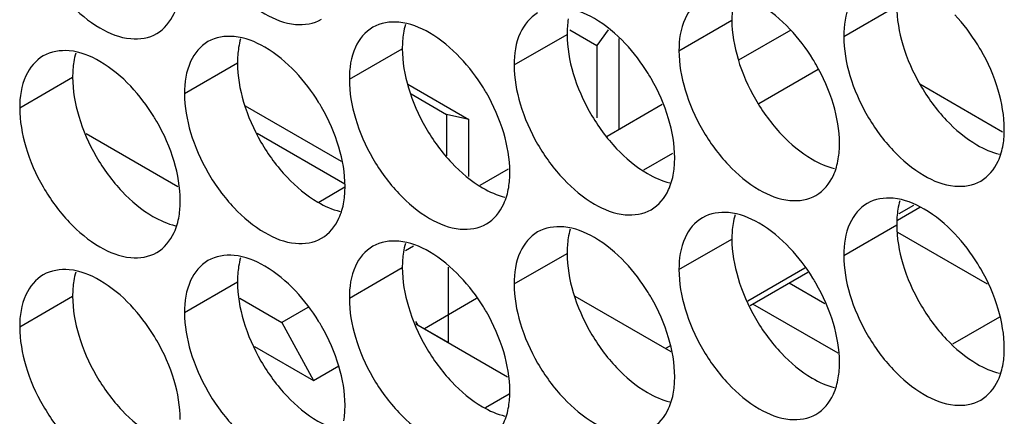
# Model space of a CAD drawing. Header units: inches. Extents: x 0 to 34, y 0 to 22.
# Tile 67 of 118: x 16.2871 to 16.4909, y 14.87 to 14.9521. Entities that reach past the tile are written whole.
import ezdxf

# ---------------------------------------------------------------- set-up
doc = ezdxf.new("R2010")
doc.units = ezdxf.units.IN
doc.header["$LTSCALE"] = 1.87
doc.header["$MEASUREMENT"] = 0
doc.layers.get('0').update_dxf_attribs({"linetype": 'CONTINUOUS'})
doc.layers.add('5_ALL_CURVES', color=7, linetype='CONTINUOUS')

msp = doc.modelspace()

# ---------------------------------------------------------------- linework, layer by layer
at = {"color": 7, "linetype": 'CONTINUOUS'}
for p, q in [((16.45765, 14.94861), (16.46861, 14.95494)), ((16.42353, 14.94565), (16.43449, 14.95198)), ((16.38941, 14.94269), (16.40037, 14.94902)), ((16.40093, 14.94999), (16.40654, 14.94675)), ((16.40889, 14.94998), (16.40654, 14.94675)), ((16.44666, 14.94991), (16.43586, 14.94367)), ((16.40654, 14.94675), (16.40654, 14.93175)), ((16.41114, 14.9294), (16.41114, 14.94816)), ((16.3553, 14.93974), (16.36626, 14.94606)), ((16.32118, 14.93678), (16.33214, 14.94311)), ((16.45236, 14.94177), (16.44005, 14.93467)), ((16.28706, 14.93382), (16.29802, 14.94015)), ((16.36741, 14.93873), (16.38002, 14.93144)), ((16.49054, 14.92882), (16.47341, 14.9387)), ((16.36808, 14.9367), (16.37543, 14.93246)), ((16.33375, 14.93423), (16.3536, 14.92277)), ((16.40869, 14.92799), (16.42009, 14.93457)), ((16.38002, 14.93144), (16.37543, 14.93246)), ((16.37543, 14.93246), (16.37543, 14.92388)), ((16.38002, 14.91958), (16.38002, 14.93144)), ((16.42217, 14.92434), (16.41619, 14.92089)), ((16.38818, 14.92115), (16.38229, 14.91775)), ((16.35437, 14.91738), (16.34896, 14.91425)), ((16.47343, 14.91318), (16.46878, 14.91049)), ((16.47211, 14.91364), (16.46904, 14.91186)), ((16.45765, 14.90329), (16.46861, 14.90962)), ((16.48737, 14.89735), (16.46886, 14.90805)), ((16.42353, 14.90034), (16.43449, 14.90667)), ((16.36859, 14.90517), (16.36692, 14.90421)), ((16.38941, 14.89738), (16.40037, 14.90371)), ((16.3553, 14.89442), (16.36626, 14.90075)), ((16.44959, 14.90064), (16.43782, 14.89384)), ((16.45023, 14.89978), (16.43824, 14.89286)), ((16.32118, 14.89146), (16.33214, 14.89779)), ((16.45374, 14.89329), (16.44636, 14.89755)), ((16.28706, 14.88851), (16.29802, 14.89483)), ((16.33266, 14.89444), (16.34133, 14.88943)), ((16.38164, 14.89434), (16.37085, 14.88811)), ((16.40199, 14.89483), (16.42184, 14.88337)), ((16.34668, 14.89252), (16.34133, 14.88943)), ((16.45647, 14.88305), (16.43886, 14.89322)), ((16.34133, 14.88943), (16.34788, 14.87738)), ((16.3695, 14.88889), (16.36909, 14.88963)), ((16.48988, 14.8905), (16.48019, 14.88491)), ((16.3357, 14.88442), (16.34788, 14.87738)), ((16.42166, 14.88451), (16.42076, 14.88399)), ((16.34788, 14.87738), (16.35312, 14.88041)), ((16.3884, 14.87456), (16.38352, 14.87174))]:
    msp.add_line(p, q, dxfattribs=at)
at = {"color": 3, "linetype": 'CONTINUOUS'}
for p, q in [((16.30082, 14.92854), (16.31983, 14.91756)), ((16.36905, 14.88915), (16.38807, 14.87817))]:
    msp.add_line(p, q, dxfattribs=at)
at = {"color": 7, "linetype": 'CONTINUOUS'}
for points, knots in [([(16.32244, 14.97402), (16.32331, 14.97111), (16.32576, 14.96555), (16.33098, 14.95842), (16.33716, 14.95323), (16.34362, 14.95058), (16.34796, 14.95123), (16.34955, 14.95215)], [0, 0, 0, 0, 0.235115, 0.470233, 0.682481, 0.857347, 1, 1, 1, 1]), ([(16.28832, 14.97106), (16.28919, 14.96815), (16.29164, 14.9626), (16.29686, 14.95546), (16.30304, 14.95028), (16.3095, 14.94762), (16.31384, 14.94827), (16.31543, 14.94919)], [0, 0, 0, 0, 0.235115, 0.470233, 0.682481, 0.857347, 1, 1, 1, 1]), ([(16.46252, 14.95937), (16.46093, 14.95845), (16.4582, 14.95502), (16.45765, 14.95085), (16.45765, 14.94861)], [0, 0, 0, 0, 0.44922, 1, 1, 1, 1]), ([(16.31543, 14.94919), (16.31702, 14.9501), (16.31903, 14.95263), (16.31986, 14.95557), (16.32005, 14.95674)], [0, 0, 0, 0, 0.608607, 1, 1, 1, 1]), ([(16.44651, 14.95011), (16.44463, 14.95209), (16.44078, 14.95532), (16.43606, 14.95726), (16.43379, 14.95745)], [0, 0, 0, 0, 0.548282, 1, 1, 1, 1]), ([(16.4284, 14.95641), (16.42681, 14.95549), (16.42408, 14.95206), (16.42353, 14.94789), (16.42353, 14.94565)], [0, 0, 0, 0, 0.44922, 1, 1, 1, 1]), ([(16.39428, 14.95345), (16.39269, 14.95253), (16.38996, 14.94911), (16.38941, 14.94494), (16.38941, 14.94269)], [0, 0, 0, 0, 0.44922, 1, 1, 1, 1]), ([(16.41239, 14.94715), (16.41051, 14.94914), (16.40666, 14.95236), (16.40195, 14.9543), (16.39967, 14.9545)], [0, 0, 0, 0, 0.548282, 1, 1, 1, 1]), ([(16.36016, 14.95049), (16.35857, 14.94958), (16.35584, 14.94615), (16.3553, 14.94198), (16.3553, 14.93974)], [0, 0, 0, 0, 0.44922, 1, 1, 1, 1]), ([(16.37827, 14.9442), (16.37639, 14.94618), (16.37255, 14.9494), (16.36783, 14.95134), (16.36555, 14.95154)], [0, 0, 0, 0, 0.548282, 1, 1, 1, 1]), ([(16.34415, 14.94124), (16.34228, 14.94322), (16.33843, 14.94645), (16.33371, 14.94838), (16.33144, 14.94858)], [0, 0, 0, 0, 0.548282, 1, 1, 1, 1]), ([(16.32604, 14.94753), (16.32446, 14.94662), (16.32172, 14.94319), (16.32118, 14.93902), (16.32118, 14.93678)], [0, 0, 0, 0, 0.44922, 1, 1, 1, 1]), ([(16.48962, 14.93749), (16.48875, 14.9404), (16.48737, 14.94355), (16.48561, 14.94649), (16.4854, 14.94683)], [0, 0, 0, 0, 0.882712, 1, 1, 1, 1]), ([(16.29193, 14.94458), (16.29034, 14.94366), (16.28761, 14.94023), (16.28706, 14.93606), (16.28706, 14.93382)], [0, 0, 0, 0, 0.44922, 1, 1, 1, 1]), ([(16.31004, 14.93828), (16.30816, 14.94026), (16.30431, 14.94349), (16.29959, 14.94543), (16.29732, 14.94562)], [0, 0, 0, 0, 0.548282, 1, 1, 1, 1]), ([(16.4555, 14.93453), (16.45464, 14.93744), (16.45325, 14.94059), (16.45149, 14.94353), (16.45128, 14.94387)], [0, 0, 0, 0, 0.882712, 1, 1, 1, 1]), ([(16.42138, 14.93158), (16.42052, 14.93448), (16.41913, 14.93763), (16.41737, 14.94057), (16.41716, 14.94092)], [0, 0, 0, 0, 0.882712, 1, 1, 1, 1]), ([(16.45891, 14.94054), (16.45978, 14.93763), (16.46223, 14.93207), (16.46745, 14.92494), (16.47363, 14.91975), (16.48009, 14.9171), (16.48443, 14.91775), (16.48602, 14.91866)], [0, 0, 0, 0, 0.235115, 0.470233, 0.682481, 0.857347, 1, 1, 1, 1]), ([(16.38726, 14.92862), (16.3864, 14.93153), (16.38501, 14.93467), (16.38326, 14.93762), (16.38305, 14.93796)], [0, 0, 0, 0, 0.882712, 1, 1, 1, 1]), ([(16.4248, 14.93758), (16.42566, 14.93467), (16.42811, 14.92911), (16.43333, 14.92198), (16.43951, 14.91679), (16.44597, 14.91414), (16.45031, 14.91479), (16.4519, 14.91571)], [0, 0, 0, 0, 0.235115, 0.470233, 0.682481, 0.857347, 1, 1, 1, 1]), ([(16.35315, 14.92566), (16.35228, 14.92857), (16.35089, 14.93172), (16.34914, 14.93466), (16.34893, 14.935)], [0, 0, 0, 0, 0.882712, 1, 1, 1, 1]), ([(16.39068, 14.93462), (16.39154, 14.93171), (16.39399, 14.92615), (16.39921, 14.91902), (16.4054, 14.91384), (16.41186, 14.91118), (16.41619, 14.91183), (16.41778, 14.91275)], [0, 0, 0, 0, 0.235115, 0.470233, 0.682481, 0.857347, 1, 1, 1, 1]), ([(16.31903, 14.9227), (16.31817, 14.92561), (16.31678, 14.92876), (16.31502, 14.9317), (16.31481, 14.93204)], [0, 0, 0, 0, 0.882712, 1, 1, 1, 1]), ([(16.35656, 14.93166), (16.35742, 14.92876), (16.35988, 14.9232), (16.3651, 14.91606), (16.37128, 14.91088), (16.37774, 14.90822), (16.38208, 14.90887), (16.38366, 14.90979)], [0, 0, 0, 0, 0.235115, 0.470233, 0.682481, 0.857347, 1, 1, 1, 1]), ([(16.32244, 14.9287), (16.32331, 14.9258), (16.32576, 14.92024), (16.33098, 14.91311), (16.33716, 14.90792), (16.34362, 14.90527), (16.34796, 14.90592), (16.34955, 14.90683)], [0, 0, 0, 0, 0.235115, 0.470233, 0.682481, 0.857347, 1, 1, 1, 1]), ([(16.48602, 14.91866), (16.4876, 14.91958), (16.48962, 14.92211), (16.49045, 14.92504), (16.49064, 14.92621)], [0, 0, 0, 0, 0.608607, 1, 1, 1, 1]), ([(16.28832, 14.92575), (16.28919, 14.92284), (16.29164, 14.91728), (16.29686, 14.91015), (16.30304, 14.90496), (16.3095, 14.90231), (16.31384, 14.90296), (16.31543, 14.90387)], [0, 0, 0, 0, 0.235115, 0.470233, 0.682481, 0.857347, 1, 1, 1, 1]), ([(16.4519, 14.91571), (16.45349, 14.91662), (16.4555, 14.91915), (16.45633, 14.92208), (16.45652, 14.92326)], [0, 0, 0, 0, 0.608607, 1, 1, 1, 1]), ([(16.41778, 14.91275), (16.41937, 14.91366), (16.42139, 14.91619), (16.42221, 14.91913), (16.4224, 14.9203)], [0, 0, 0, 0, 0.608607, 1, 1, 1, 1]), ([(16.38366, 14.90979), (16.38525, 14.91071), (16.38727, 14.91323), (16.38809, 14.91617), (16.38829, 14.91734)], [0, 0, 0, 0, 0.608607, 1, 1, 1, 1]), ([(16.34955, 14.90683), (16.35113, 14.90775), (16.35315, 14.91028), (16.35398, 14.91321), (16.35417, 14.91438)], [0, 0, 0, 0, 0.608607, 1, 1, 1, 1]), ([(16.46252, 14.91405), (16.46093, 14.91314), (16.4582, 14.90971), (16.45765, 14.90554), (16.45765, 14.90329)], [0, 0, 0, 0, 0.44922, 1, 1, 1, 1]), ([(16.48063, 14.90776), (16.47875, 14.90974), (16.4749, 14.91296), (16.47018, 14.9149), (16.46791, 14.9151)], [0, 0, 0, 0, 0.548282, 1, 1, 1, 1]), ([(16.44651, 14.9048), (16.44463, 14.90678), (16.44078, 14.91), (16.43606, 14.91194), (16.43379, 14.91214)], [0, 0, 0, 0, 0.548282, 1, 1, 1, 1]), ([(16.31543, 14.90387), (16.31702, 14.90479), (16.31903, 14.90732), (16.31986, 14.91025), (16.32005, 14.91142)], [0, 0, 0, 0, 0.608607, 1, 1, 1, 1]), ([(16.4284, 14.91109), (16.42681, 14.91018), (16.42408, 14.90675), (16.42353, 14.90258), (16.42353, 14.90034)], [0, 0, 0, 0, 0.44922, 1, 1, 1, 1]), ([(16.39428, 14.90814), (16.39269, 14.90722), (16.38996, 14.90379), (16.38941, 14.89962), (16.38941, 14.89738)], [0, 0, 0, 0, 0.44922, 1, 1, 1, 1]), ([(16.41239, 14.90184), (16.41051, 14.90382), (16.40666, 14.90705), (16.40195, 14.90899), (16.39967, 14.90918)], [0, 0, 0, 0, 0.548282, 1, 1, 1, 1]), ([(16.37827, 14.89888), (16.37639, 14.90086), (16.37255, 14.90409), (16.36783, 14.90603), (16.36555, 14.90622)], [0, 0, 0, 0, 0.548282, 1, 1, 1, 1]), ([(16.36016, 14.90518), (16.35857, 14.90426), (16.35584, 14.90084), (16.3553, 14.89667), (16.3553, 14.89442)], [0, 0, 0, 0, 0.44922, 1, 1, 1, 1]), ([(16.32604, 14.90222), (16.32446, 14.9013), (16.32172, 14.89788), (16.32118, 14.89371), (16.32118, 14.89146)], [0, 0, 0, 0, 0.44922, 1, 1, 1, 1]), ([(16.34415, 14.89592), (16.34228, 14.89791), (16.33843, 14.90113), (16.33371, 14.90307), (16.33144, 14.90327)], [0, 0, 0, 0, 0.548282, 1, 1, 1, 1]), ([(16.31004, 14.89297), (16.30816, 14.89495), (16.30431, 14.89817), (16.29959, 14.90011), (16.29732, 14.90031)], [0, 0, 0, 0, 0.548282, 1, 1, 1, 1]), ([(16.48962, 14.89218), (16.48875, 14.89508), (16.48737, 14.89823), (16.48561, 14.90118), (16.4854, 14.90152)], [0, 0, 0, 0, 0.882712, 1, 1, 1, 1]), ([(16.29193, 14.89926), (16.29034, 14.89835), (16.28761, 14.89492), (16.28706, 14.89075), (16.28706, 14.88851)], [0, 0, 0, 0, 0.44922, 1, 1, 1, 1]), ([(16.4555, 14.88922), (16.45464, 14.89213), (16.45325, 14.89528), (16.45149, 14.89822), (16.45128, 14.89856)], [0, 0, 0, 0, 0.882712, 1, 1, 1, 1]), ([(16.42138, 14.88626), (16.42052, 14.88917), (16.41913, 14.89232), (16.41737, 14.89526), (16.41716, 14.8956)], [0, 0, 0, 0, 0.882712, 1, 1, 1, 1]), ([(16.45891, 14.89522), (16.45978, 14.89232), (16.46223, 14.88676), (16.46745, 14.87962), (16.47363, 14.87444), (16.48009, 14.87178), (16.48443, 14.87243), (16.48602, 14.87335)], [0, 0, 0, 0, 0.235115, 0.470233, 0.682481, 0.857347, 1, 1, 1, 1]), ([(16.38726, 14.88331), (16.3864, 14.88621), (16.38501, 14.88936), (16.38326, 14.8923), (16.38305, 14.89264)], [0, 0, 0, 0, 0.882712, 1, 1, 1, 1]), ([(16.4248, 14.89226), (16.42566, 14.88936), (16.42811, 14.8838), (16.43333, 14.87666), (16.43951, 14.87148), (16.44597, 14.86883), (16.45031, 14.86948), (16.4519, 14.87039)], [0, 0, 0, 0, 0.235115, 0.470233, 0.682481, 0.857347, 1, 1, 1, 1]), ([(16.35315, 14.88035), (16.35228, 14.88325), (16.35089, 14.8864), (16.34914, 14.88934), (16.34893, 14.88969)], [0, 0, 0, 0, 0.882712, 1, 1, 1, 1]), ([(16.39068, 14.88931), (16.39154, 14.8864), (16.39399, 14.88084), (16.39921, 14.87371), (16.4054, 14.86852), (16.41186, 14.86587), (16.41619, 14.86652), (16.41778, 14.86743)], [0, 0, 0, 0, 0.235115, 0.470233, 0.682481, 0.857347, 1, 1, 1, 1]), ([(16.31903, 14.87739), (16.31817, 14.8803), (16.31678, 14.88344), (16.31502, 14.88639), (16.31481, 14.88673)], [0, 0, 0, 0, 0.882712, 1, 1, 1, 1]), ([(16.35656, 14.88635), (16.35742, 14.88344), (16.35988, 14.87788), (16.3651, 14.87075), (16.37128, 14.86556), (16.37774, 14.86291), (16.38208, 14.86356), (16.38366, 14.86448)], [0, 0, 0, 0, 0.235115, 0.470233, 0.682481, 0.857347, 1, 1, 1, 1]), ([(16.32244, 14.88339), (16.32331, 14.88048), (16.32576, 14.87492), (16.33098, 14.86779), (16.33716, 14.86261), (16.34362, 14.85995), (16.34796, 14.8606), (16.34955, 14.86152)], [0, 0, 0, 0, 0.235115, 0.470233, 0.682481, 0.857347, 1, 1, 1, 1]), ([(16.28832, 14.88043), (16.28919, 14.87753), (16.29164, 14.87197), (16.29686, 14.86483), (16.30304, 14.85965), (16.3095, 14.857), (16.31384, 14.85764), (16.31543, 14.85856)], [0, 0, 0, 0, 0.235115, 0.470233, 0.682481, 0.857347, 1, 1, 1, 1]), ([(16.48602, 14.87335), (16.4876, 14.87426), (16.48962, 14.87679), (16.49045, 14.87973), (16.49064, 14.8809)], [0, 0, 0, 0, 0.608607, 1, 1, 1, 1]), ([(16.4519, 14.87039), (16.45349, 14.87131), (16.4555, 14.87384), (16.45633, 14.87677), (16.45652, 14.87794)], [0, 0, 0, 0, 0.608607, 1, 1, 1, 1]), ([(16.41778, 14.86743), (16.41937, 14.86835), (16.42139, 14.87088), (16.42221, 14.87381), (16.4224, 14.87498)], [0, 0, 0, 0, 0.608607, 1, 1, 1, 1]), ([(16.38366, 14.86448), (16.38525, 14.86539), (16.38727, 14.86792), (16.38809, 14.87086), (16.38829, 14.87203)], [0, 0, 0, 0, 0.608607, 1, 1, 1, 1])]:
    msp.add_open_spline(points, degree=3, knots=knots, dxfattribs=at)
at = {"color": 3, "linetype": 'CONTINUOUS'}
for points in [[(16.43473, 14.95519), (16.43456, 14.95413), (16.43449, 14.95305), (16.43449, 14.95198)], [(16.46861, 14.95494), (16.46861, 14.95221), (16.46909, 14.94949), (16.46987, 14.94686)], [(16.36691, 14.95105), (16.36673, 14.95047), (16.3666, 14.94987), (16.3665, 14.94927)], [(16.40062, 14.95223), (16.40044, 14.95117), (16.40037, 14.95009), (16.40037, 14.94902)], [(16.43449, 14.95198), (16.43449, 14.94926), (16.43498, 14.94653), (16.43576, 14.94391)], [(16.3665, 14.94927), (16.36632, 14.94821), (16.36626, 14.94713), (16.36626, 14.94606)], [(16.40037, 14.94902), (16.40037, 14.9463), (16.40086, 14.94357), (16.40164, 14.94095)], [(16.33279, 14.9481), (16.33261, 14.94751), (16.33248, 14.94691), (16.33238, 14.94631)], [(16.29867, 14.94514), (16.2985, 14.94455), (16.29836, 14.94396), (16.29826, 14.94335)], [(16.33238, 14.94631), (16.33221, 14.94525), (16.33214, 14.94417), (16.33214, 14.94311)], [(16.36626, 14.94606), (16.36626, 14.94334), (16.36674, 14.94061), (16.36752, 14.93799)], [(16.29826, 14.94335), (16.29809, 14.94229), (16.29802, 14.94121), (16.29802, 14.94015)], [(16.33214, 14.94311), (16.33214, 14.94038), (16.33262, 14.93766), (16.3334, 14.93503)], [(16.29802, 14.94015), (16.29802, 14.93742), (16.29851, 14.9347), (16.29929, 14.93208)], [(16.46926, 14.91461), (16.46909, 14.91403), (16.46895, 14.91343), (16.46885, 14.91283)], [(16.46885, 14.91283), (16.46868, 14.91177), (16.46861, 14.91069), (16.46861, 14.90962)], [(16.43473, 14.90987), (16.43456, 14.90881), (16.43449, 14.90773), (16.43449, 14.90667)], [(16.43514, 14.91166), (16.43497, 14.91107), (16.43483, 14.91047), (16.43473, 14.90987)], [(16.40103, 14.9087), (16.40085, 14.90811), (16.40072, 14.90752), (16.40062, 14.90691)], [(16.46861, 14.90962), (16.46861, 14.9069), (16.46909, 14.90417), (16.46987, 14.90155)], [(16.36691, 14.90574), (16.36673, 14.90516), (16.3666, 14.90456), (16.3665, 14.90396)], [(16.40062, 14.90691), (16.40044, 14.90585), (16.40037, 14.90477), (16.40037, 14.90371)], [(16.43449, 14.90667), (16.43449, 14.90394), (16.43498, 14.90122), (16.43576, 14.89859)], [(16.3665, 14.90396), (16.36632, 14.9029), (16.36626, 14.90182), (16.36626, 14.90075)], [(16.40037, 14.90371), (16.40037, 14.90098), (16.40086, 14.89826), (16.40164, 14.89563)], [(16.33279, 14.90278), (16.33261, 14.9022), (16.33248, 14.9016), (16.33238, 14.901)], [(16.29867, 14.89982), (16.2985, 14.89924), (16.29836, 14.89864), (16.29826, 14.89804)], [(16.33238, 14.901), (16.33221, 14.89994), (16.33214, 14.89886), (16.33214, 14.89779)], [(16.36626, 14.90075), (16.36626, 14.89803), (16.36674, 14.8953), (16.36752, 14.89268)], [(16.29826, 14.89804), (16.29809, 14.89698), (16.29802, 14.8959), (16.29802, 14.89483)], [(16.33214, 14.89779), (16.33214, 14.89507), (16.33262, 14.89234), (16.3334, 14.88972)], [(16.29802, 14.89483), (16.29802, 14.89211), (16.29851, 14.88938), (16.29929, 14.88676)]]:
    msp.add_open_spline(points, degree=3, dxfattribs=at)
at = {"color": 7, "linetype": 'CONTINUOUS'}
for points in [[(16.4854, 14.94683), (16.48402, 14.94906), (16.48243, 14.95117), (16.48063, 14.95307)], [(16.36555, 14.95154), (16.3637, 14.9517), (16.36175, 14.95141), (16.36016, 14.95049)], [(16.33144, 14.94858), (16.32958, 14.94874), (16.32763, 14.94845), (16.32604, 14.94753)], [(16.45128, 14.94387), (16.4499, 14.94611), (16.44831, 14.94821), (16.44651, 14.95011)], [(16.45765, 14.94861), (16.45765, 14.94588), (16.45813, 14.94316), (16.45891, 14.94054)], [(16.41716, 14.94092), (16.41579, 14.94315), (16.41419, 14.94525), (16.41239, 14.94715)], [(16.29732, 14.94562), (16.29546, 14.94578), (16.29351, 14.94549), (16.29193, 14.94458)], [(16.42353, 14.94565), (16.42353, 14.94293), (16.42402, 14.9402), (16.4248, 14.93758)], [(16.38305, 14.93796), (16.38167, 14.94019), (16.38008, 14.94229), (16.37827, 14.9442)], [(16.38941, 14.94269), (16.38941, 14.93997), (16.3899, 14.93724), (16.39068, 14.93462)], [(16.34893, 14.935), (16.34755, 14.93723), (16.34596, 14.93933), (16.34415, 14.94124)], [(16.31481, 14.93204), (16.31343, 14.93428), (16.31184, 14.93638), (16.31004, 14.93828)], [(16.3553, 14.93974), (16.3553, 14.93701), (16.35578, 14.93429), (16.35656, 14.93166)], [(16.32118, 14.93678), (16.32118, 14.93405), (16.32166, 14.93133), (16.32244, 14.9287)], [(16.49088, 14.92942), (16.49088, 14.93214), (16.4904, 14.93487), (16.48962, 14.93749)], [(16.45677, 14.92646), (16.45677, 14.92919), (16.45628, 14.93191), (16.4555, 14.93453)], [(16.28706, 14.93382), (16.28706, 14.9311), (16.28755, 14.92837), (16.28832, 14.92575)], [(16.42265, 14.9235), (16.42265, 14.92623), (16.42216, 14.92895), (16.42138, 14.93158)], [(16.38853, 14.92055), (16.38853, 14.92327), (16.38804, 14.926), (16.38726, 14.92862)], [(16.49064, 14.92621), (16.49082, 14.92727), (16.49088, 14.92835), (16.49088, 14.92942)], [(16.45652, 14.92326), (16.4567, 14.92432), (16.45677, 14.92539), (16.45677, 14.92646)], [(16.35441, 14.91759), (16.35441, 14.92031), (16.35393, 14.92304), (16.35315, 14.92566)], [(16.32029, 14.91463), (16.32029, 14.91735), (16.31981, 14.92008), (16.31903, 14.9227)], [(16.4224, 14.9203), (16.42258, 14.92136), (16.42265, 14.92244), (16.42265, 14.9235)], [(16.38829, 14.91734), (16.38846, 14.9184), (16.38853, 14.91948), (16.38853, 14.92055)], [(16.35417, 14.91438), (16.35434, 14.91544), (16.35441, 14.91652), (16.35441, 14.91759)], [(16.32005, 14.91142), (16.32023, 14.91248), (16.32029, 14.91356), (16.32029, 14.91463)], [(16.46791, 14.9151), (16.46605, 14.91526), (16.4641, 14.91497), (16.46252, 14.91405)], [(16.43379, 14.91214), (16.43194, 14.9123), (16.42999, 14.91201), (16.4284, 14.91109)], [(16.39967, 14.90918), (16.39782, 14.90934), (16.39587, 14.90905), (16.39428, 14.90814)], [(16.4854, 14.90152), (16.48402, 14.90375), (16.48243, 14.90585), (16.48063, 14.90776)], [(16.36555, 14.90622), (16.3637, 14.90639), (16.36175, 14.90609), (16.36016, 14.90518)], [(16.45128, 14.89856), (16.4499, 14.90079), (16.44831, 14.90289), (16.44651, 14.9048)], [(16.33144, 14.90327), (16.32958, 14.90343), (16.32763, 14.90314), (16.32604, 14.90222)], [(16.41716, 14.8956), (16.41579, 14.89783), (16.41419, 14.89994), (16.41239, 14.90184)], [(16.45765, 14.90329), (16.45765, 14.90057), (16.45813, 14.89784), (16.45891, 14.89522)], [(16.29732, 14.90031), (16.29546, 14.90047), (16.29351, 14.90018), (16.29193, 14.89926)], [(16.42353, 14.90034), (16.42353, 14.89761), (16.42402, 14.89489), (16.4248, 14.89226)], [(16.38305, 14.89264), (16.38167, 14.89488), (16.38008, 14.89698), (16.37827, 14.89888)], [(16.34893, 14.88969), (16.34755, 14.89192), (16.34596, 14.89402), (16.34415, 14.89592)], [(16.38941, 14.89738), (16.38941, 14.89466), (16.3899, 14.89193), (16.39068, 14.88931)], [(16.3553, 14.89442), (16.3553, 14.8917), (16.35578, 14.88897), (16.35656, 14.88635)], [(16.31481, 14.88673), (16.31343, 14.88896), (16.31184, 14.89106), (16.31004, 14.89297)], [(16.32118, 14.89146), (16.32118, 14.88874), (16.32166, 14.88601), (16.32244, 14.88339)], [(16.49088, 14.88411), (16.49088, 14.88683), (16.4904, 14.88956), (16.48962, 14.89218)], [(16.28706, 14.88851), (16.28706, 14.88578), (16.28755, 14.88306), (16.28832, 14.88043)], [(16.45677, 14.88115), (16.45677, 14.88387), (16.45628, 14.8866), (16.4555, 14.88922)], [(16.42265, 14.87819), (16.42265, 14.88091), (16.42216, 14.88364), (16.42138, 14.88626)], [(16.38853, 14.87523), (16.38853, 14.87796), (16.38804, 14.88068), (16.38726, 14.88331)], [(16.49064, 14.8809), (16.49082, 14.88196), (16.49088, 14.88304), (16.49088, 14.88411)], [(16.35441, 14.87227), (16.35441, 14.875), (16.35393, 14.87772), (16.35315, 14.88035)], [(16.45652, 14.87794), (16.4567, 14.879), (16.45677, 14.88008), (16.45677, 14.88115)], [(16.32029, 14.86932), (16.32029, 14.87204), (16.31981, 14.87477), (16.31903, 14.87739)], [(16.4224, 14.87498), (16.42258, 14.87604), (16.42265, 14.87712), (16.42265, 14.87819)], [(16.38829, 14.87203), (16.38846, 14.87309), (16.38853, 14.87417), (16.38853, 14.87523)], [(16.35417, 14.86907), (16.35434, 14.87013), (16.35441, 14.87121), (16.35441, 14.87227)]]:
    msp.add_open_spline(points, degree=3, dxfattribs=at)
at = {"color": 3, "linetype": 'CONTINUOUS'}
for points, knots in [([(16.46987, 14.94686), (16.47074, 14.94396), (16.47319, 14.9384), (16.47679, 14.93348), (16.47887, 14.93129)], [0, 0, 0, 0, 0.499997, 1, 1, 1, 1]), ([(16.43576, 14.94391), (16.43662, 14.941), (16.43907, 14.93544), (16.44267, 14.93053), (16.44475, 14.92833)], [0, 0, 0, 0, 0.499997, 1, 1, 1, 1]), ([(16.40164, 14.94095), (16.4025, 14.93804), (16.40496, 14.93248), (16.40855, 14.92757), (16.41063, 14.92537)], [0, 0, 0, 0, 0.499997, 1, 1, 1, 1]), ([(16.36752, 14.93799), (16.36838, 14.93508), (16.37084, 14.92952), (16.37443, 14.92461), (16.37651, 14.92241)], [0, 0, 0, 0, 0.499997, 1, 1, 1, 1]), ([(16.3334, 14.93503), (16.33427, 14.93213), (16.33672, 14.92657), (16.34032, 14.92165), (16.3424, 14.91946)], [0, 0, 0, 0, 0.499997, 1, 1, 1, 1]), ([(16.29929, 14.93208), (16.30015, 14.92917), (16.3026, 14.92361), (16.3062, 14.91869), (16.30828, 14.9165)], [0, 0, 0, 0, 0.499997, 1, 1, 1, 1]), ([(16.47887, 14.93129), (16.48075, 14.92931), (16.48415, 14.92645), (16.48824, 14.9246), (16.48988, 14.92422)], [0, 0, 0, 0, 0.619597, 1, 1, 1, 1]), ([(16.44475, 14.92833), (16.44663, 14.92635), (16.45003, 14.92349), (16.45412, 14.92165), (16.45576, 14.92126)], [0, 0, 0, 0, 0.619597, 1, 1, 1, 1]), ([(16.41063, 14.92537), (16.41251, 14.92339), (16.41591, 14.92054), (16.42, 14.91869), (16.42164, 14.9183)], [0, 0, 0, 0, 0.619597, 1, 1, 1, 1]), ([(16.37651, 14.92241), (16.37839, 14.92043), (16.3818, 14.91758), (16.38588, 14.91573), (16.38752, 14.91535)], [0, 0, 0, 0, 0.619597, 1, 1, 1, 1]), ([(16.3424, 14.91946), (16.34427, 14.91747), (16.34768, 14.91462), (16.35177, 14.91277), (16.3534, 14.91239)], [0, 0, 0, 0, 0.619597, 1, 1, 1, 1]), ([(16.30828, 14.9165), (16.31016, 14.91452), (16.31356, 14.91166), (16.31765, 14.90982), (16.31929, 14.90943)], [0, 0, 0, 0, 0.619597, 1, 1, 1, 1]), ([(16.46987, 14.90155), (16.47074, 14.89864), (16.47319, 14.89308), (16.47679, 14.88817), (16.47887, 14.88597)], [0, 0, 0, 0, 0.499997, 1, 1, 1, 1]), ([(16.43576, 14.89859), (16.43662, 14.89569), (16.43907, 14.89013), (16.44267, 14.88521), (16.44475, 14.88302)], [0, 0, 0, 0, 0.499997, 1, 1, 1, 1]), ([(16.40164, 14.89563), (16.4025, 14.89273), (16.40496, 14.88717), (16.40855, 14.88225), (16.41063, 14.88006)], [0, 0, 0, 0, 0.499997, 1, 1, 1, 1]), ([(16.36752, 14.89268), (16.36838, 14.88977), (16.37084, 14.88421), (16.37443, 14.8793), (16.37651, 14.8771)], [0, 0, 0, 0, 0.499997, 1, 1, 1, 1]), ([(16.3334, 14.88972), (16.33427, 14.88681), (16.33672, 14.88125), (16.34032, 14.87634), (16.3424, 14.87414)], [0, 0, 0, 0, 0.499997, 1, 1, 1, 1]), ([(16.29929, 14.88676), (16.30015, 14.88386), (16.3026, 14.8783), (16.3062, 14.87338), (16.30828, 14.87118)], [0, 0, 0, 0, 0.499997, 1, 1, 1, 1]), ([(16.47887, 14.88597), (16.48075, 14.88399), (16.48415, 14.88114), (16.48824, 14.87929), (16.48988, 14.87891)], [0, 0, 0, 0, 0.619597, 1, 1, 1, 1]), ([(16.44475, 14.88302), (16.44663, 14.88103), (16.45003, 14.87818), (16.45412, 14.87633), (16.45576, 14.87595)], [0, 0, 0, 0, 0.619597, 1, 1, 1, 1]), ([(16.41063, 14.88006), (16.41251, 14.87808), (16.41591, 14.87522), (16.42, 14.87337), (16.42164, 14.87299)], [0, 0, 0, 0, 0.619597, 1, 1, 1, 1]), ([(16.37651, 14.8771), (16.37839, 14.87512), (16.3818, 14.87226), (16.38588, 14.87042), (16.38752, 14.87003)], [0, 0, 0, 0, 0.619597, 1, 1, 1, 1]), ([(16.3424, 14.87414), (16.34427, 14.87216), (16.34768, 14.86931), (16.35177, 14.86746), (16.3534, 14.86707)], [0, 0, 0, 0, 0.619597, 1, 1, 1, 1]), ([(16.30828, 14.87118), (16.31016, 14.8692), (16.31356, 14.86635), (16.31765, 14.8645), (16.31929, 14.86412)], [0, 0, 0, 0, 0.619597, 1, 1, 1, 1])]:
    msp.add_open_spline(points, degree=3, knots=knots, dxfattribs=at)
at = {"layer": '5_ALL_CURVES', "color": 40, "linetype": 'CONTINUOUS'}
for p, q in [((16.30082, 14.92854), (16.31983, 14.91756)), ((16.35434, 14.91805), (16.33623, 14.92851)), ((16.3758, 14.88525), (16.3758, 14.90088)), ((16.36905, 14.88915), (16.3758, 14.88525))]:
    msp.add_line(p, q, dxfattribs=at)

doc.saveas('drawing.dxf')
